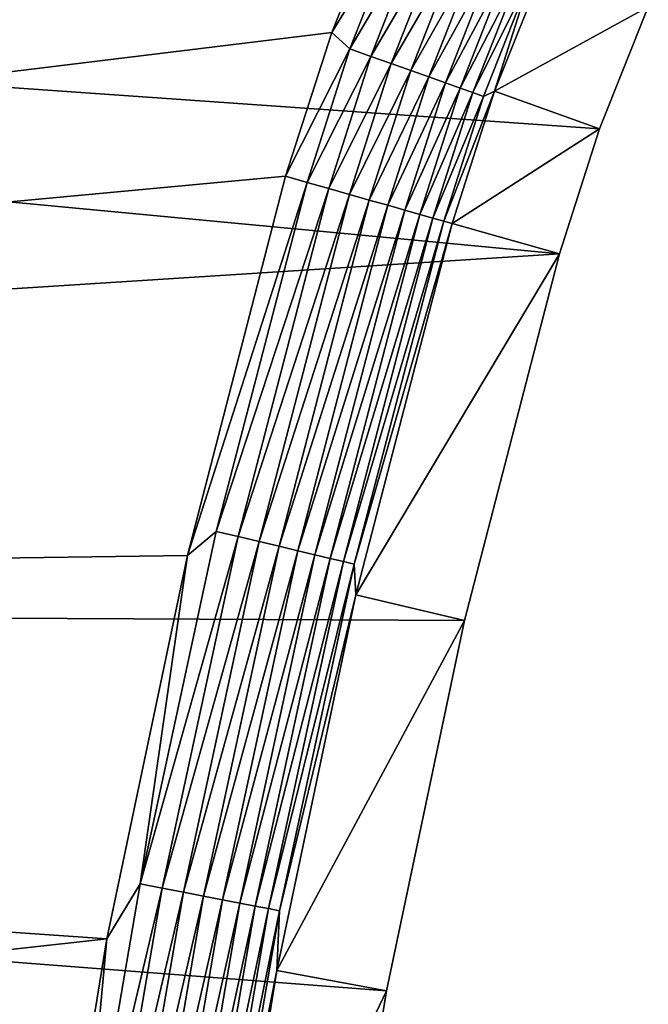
# Model space of a CAD drawing. Extents: x -320 to 320, y -695 to 695.
# Tile 109 of 169: x -186 to -171, y 340 to 365. Entities that reach past the tile are written whole.
import ezdxf

# ---------------------------------------------------------------- set-up
doc = ezdxf.new("R2010")
doc.units = 0
doc.header["$LTSCALE"] = 50.062222
for name, color, linetype in [('1', 7, 'CONTINUOUS'), ('2', 7, 'CONTINUOUS'), ('44', 7, 'CONTINUOUS'), ('45', 7, 'CONTINUOUS'), ('76', 7, 'CONTINUOUS'), ('77', 7, 'CONTINUOUS')]:
    doc.layers.add(name, color=color, linetype=linetype)

msp = doc.modelspace()

# ---------------------------------------------------------------- linework, layer by layer
at = {"layer": '1', "color": 7, "linetype": 'CONTINUOUS'}
for points in [[(-304.134, 350.546), (-302.164, 371.102), (-173.197, 358.912), (-304.134, 350.546)], [(-173.197, 358.912), (-302.164, 371.102), (-172.209, 361.986), (-173.197, 358.912)], [(-172.209, 361.986), (-302.164, 371.102), (-171.01, 364.984), (-172.209, 361.986)], [(-175.53, 349.899), (-304.134, 350.546), (-173.197, 358.912), (-175.53, 349.899)], [(-305.992, 329.98), (-304.134, 350.546), (-178.939, 331.599), (-305.992, 329.98)], [(-178.939, 331.599), (-304.134, 350.546), (-177.445, 340.788), (-178.939, 331.599)], [(-177.445, 340.788), (-304.134, 350.546), (-175.53, 349.899), (-177.445, 340.788)]]:
    msp.add_3dface(points, dxfattribs=at)
at = {"layer": '2', "color": 7, "linetype": 'CONTINUOUS'}
for points in [[(-295.2, 370.415, 11), (-297.167, 349.897, 11), (-177.413, 367.807, 11), (-295.2, 370.415, 11)], [(-177.413, 367.807, 11), (-297.167, 349.897, 11), (-178.792, 364.357, 11), (-177.413, 367.807, 11)], [(-178.792, 364.357, 11), (-297.167, 349.897, 11), (-179.929, 360.82, 11), (-178.792, 364.357, 11)], [(-179.929, 360.82, 11), (-297.167, 349.897, 11), (-182.342, 351.496, 11), (-179.929, 360.82, 11)], [(-182.342, 351.496, 11), (-297.167, 349.897, 11), (-184.324, 342.069, 11), (-182.342, 351.496, 11)], [(-297.167, 349.897, 11), (-299.021, 329.369, 11), (-184.324, 342.069, 11), (-297.167, 349.897, 11)], [(-184.324, 342.069, 11), (-299.021, 329.369, 11), (-185.87, 332.562, 11), (-184.324, 342.069, 11)]]:
    msp.add_3dface(points, dxfattribs=at)
at = {"layer": '44', "color": 7, "linetype": 'CONTINUOUS'}
for points in [[(-174.789, 362.916, 7.965), (-171.01, 364.984), (-173.519, 366.091, 7.965), (-174.789, 362.916, 7.965)], [(-172.209, 361.986), (-171.01, 364.984), (-174.789, 362.916, 7.965), (-172.209, 361.986)], [(-175.836, 359.66, 7.965), (-172.209, 361.986), (-174.789, 362.916, 7.965), (-175.836, 359.66, 7.965)], [(-173.197, 358.912), (-172.209, 361.986), (-175.836, 359.66, 7.965), (-173.197, 358.912)]]:
    msp.add_3dface(points, dxfattribs=at)
at = {"layer": '45', "color": 7, "linetype": 'CONTINUOUS'}
for points in [[(-173.197, 358.912), (-175.836, 359.66, 7.965), (-178.2, 350.525, 7.965), (-173.197, 358.912)], [(-175.53, 349.899), (-173.197, 358.912), (-178.2, 350.525, 7.965), (-175.53, 349.899)], [(-180.141, 341.29, 7.965), (-175.53, 349.899), (-178.2, 350.525, 7.965), (-180.141, 341.29, 7.965)], [(-177.445, 340.788), (-175.53, 349.899), (-180.141, 341.29, 7.965), (-177.445, 340.788)], [(-181.655, 331.976, 7.965), (-177.445, 340.788), (-180.141, 341.29, 7.965), (-181.655, 331.976, 7.965)], [(-178.939, 331.599), (-177.445, 340.788), (-181.655, 331.976, 7.965), (-178.939, 331.599)]]:
    msp.add_3dface(points, dxfattribs=at)
at = {"layer": '76', "color": 7, "linetype": 'CONTINUOUS'}
for points in [[(-177.413, 367.807, 11), (-178.792, 364.357, 11), (-177.087, 367.161, 10.965), (-177.413, 367.807, 11)], [(-177.087, 367.161, 10.965), (-178.792, 364.357, 11), (-178.346, 363.953, 10.965), (-177.087, 367.161, 10.965)], [(-177.087, 367.161, 10.965), (-178.346, 363.953, 10.965), (-176.584, 366.944, 10.862), (-177.087, 367.161, 10.965)], [(-176.584, 366.944, 10.862), (-178.346, 363.953, 10.965), (-177.83, 363.769, 10.862), (-176.584, 366.944, 10.862)], [(-176.584, 366.944, 10.862), (-177.83, 363.769, 10.862), (-176.096, 366.734, 10.692), (-176.584, 366.944, 10.862)], [(-176.096, 366.734, 10.692), (-177.83, 363.769, 10.862), (-177.329, 363.591, 10.692), (-176.096, 366.734, 10.692)], [(-176.096, 366.734, 10.692), (-177.329, 363.591, 10.692), (-175.631, 366.534, 10.458), (-176.096, 366.734, 10.692)], [(-175.631, 366.534, 10.458), (-177.329, 363.591, 10.692), (-176.852, 363.422, 10.458), (-175.631, 366.534, 10.458)], [(-175.631, 366.534, 10.458), (-176.852, 363.422, 10.458), (-175.196, 366.347, 10.162), (-175.631, 366.534, 10.458)], [(-175.196, 366.347, 10.162), (-176.852, 363.422, 10.458), (-176.406, 363.263, 10.162), (-175.196, 366.347, 10.162)], [(-175.196, 366.347, 10.162), (-176.406, 363.263, 10.162), (-174.799, 366.176, 9.811), (-175.196, 366.347, 10.162)], [(-174.799, 366.176, 9.811), (-176.406, 363.263, 10.162), (-175.998, 363.118, 9.811), (-174.799, 366.176, 9.811)], [(-174.799, 366.176, 9.811), (-175.998, 363.118, 9.811), (-174.444, 366.023, 9.408), (-174.799, 366.176, 9.811)], [(-174.444, 366.023, 9.408), (-175.998, 363.118, 9.811), (-175.634, 362.989, 9.408), (-174.444, 366.023, 9.408)], [(-174.444, 366.023, 9.408), (-175.634, 362.989, 9.408), (-174.138, 365.891, 8.961), (-174.444, 366.023, 9.408)], [(-174.138, 365.891, 8.961), (-175.634, 362.989, 9.408), (-175.32, 362.877, 8.961), (-174.138, 365.891, 8.961)], [(-174.138, 365.891, 8.961), (-175.32, 362.877, 8.961), (-173.885, 365.782, 8.476), (-174.138, 365.891, 8.961)], [(-174.789, 362.916, 7.965), (-173.519, 366.091, 7.965), (-173.885, 365.782, 8.476), (-174.789, 362.916, 7.965)], [(-173.885, 365.782, 8.476), (-175.32, 362.877, 8.961), (-175.061, 362.785, 8.476), (-173.885, 365.782, 8.476)], [(-174.789, 362.916, 7.965), (-173.885, 365.782, 8.476), (-175.061, 362.785, 8.476), (-174.789, 362.916, 7.965)], [(-178.792, 364.357, 11), (-179.929, 360.82, 11), (-178.346, 363.953, 10.965), (-178.792, 364.357, 11)], [(-178.346, 363.953, 10.965), (-179.929, 360.82, 11), (-179.394, 360.669, 10.965), (-178.346, 363.953, 10.965)], [(-178.346, 363.953, 10.965), (-179.394, 360.669, 10.965), (-177.83, 363.769, 10.862), (-178.346, 363.953, 10.965)], [(-177.83, 363.769, 10.862), (-179.394, 360.669, 10.965), (-178.867, 360.519, 10.862), (-177.83, 363.769, 10.862)], [(-177.83, 363.769, 10.862), (-178.867, 360.519, 10.862), (-177.329, 363.591, 10.692), (-177.83, 363.769, 10.862)], [(-177.329, 363.591, 10.692), (-178.867, 360.519, 10.862), (-178.356, 360.374, 10.692), (-177.329, 363.591, 10.692)], [(-177.329, 363.591, 10.692), (-178.356, 360.374, 10.692), (-176.852, 363.422, 10.458), (-177.329, 363.591, 10.692)], [(-176.852, 363.422, 10.458), (-178.356, 360.374, 10.692), (-177.869, 360.236, 10.458), (-176.852, 363.422, 10.458)], [(-176.852, 363.422, 10.458), (-177.869, 360.236, 10.458), (-176.406, 363.263, 10.162), (-176.852, 363.422, 10.458)], [(-176.406, 363.263, 10.162), (-177.869, 360.236, 10.458), (-177.413, 360.107, 10.162), (-176.406, 363.263, 10.162)], [(-176.406, 363.263, 10.162), (-177.413, 360.107, 10.162), (-175.998, 363.118, 9.811), (-176.406, 363.263, 10.162)], [(-175.998, 363.118, 9.811), (-177.413, 360.107, 10.162), (-176.997, 359.989, 9.811), (-175.998, 363.118, 9.811)], [(-175.998, 363.118, 9.811), (-176.997, 359.989, 9.811), (-175.634, 362.989, 9.408), (-175.998, 363.118, 9.811)], [(-175.634, 362.989, 9.408), (-176.997, 359.989, 9.811), (-176.625, 359.884, 9.408), (-175.634, 362.989, 9.408)], [(-175.634, 362.989, 9.408), (-176.625, 359.884, 9.408), (-175.32, 362.877, 8.961), (-175.634, 362.989, 9.408)], [(-175.32, 362.877, 8.961), (-176.625, 359.884, 9.408), (-176.304, 359.793, 8.961), (-175.32, 362.877, 8.961)], [(-175.32, 362.877, 8.961), (-176.304, 359.793, 8.961), (-175.061, 362.785, 8.476), (-175.32, 362.877, 8.961)], [(-175.061, 362.785, 8.476), (-176.304, 359.793, 8.961), (-176.039, 359.718, 8.476), (-175.061, 362.785, 8.476)], [(-175.836, 359.66, 7.965), (-174.789, 362.916, 7.965), (-176.039, 359.718, 8.476), (-175.836, 359.66, 7.965)], [(-174.789, 362.916, 7.965), (-175.061, 362.785, 8.476), (-176.039, 359.718, 8.476), (-174.789, 362.916, 7.965)]]:
    msp.add_3dface(points, dxfattribs=at)
at = {"layer": '77', "color": 7, "linetype": 'CONTINUOUS'}
for points in [[(-179.929, 360.82, 11), (-182.342, 351.496, 11), (-179.394, 360.669, 10.965), (-179.929, 360.82, 11)], [(-179.394, 360.669, 10.965), (-182.342, 351.496, 11), (-181.631, 352.088, 10.965), (-179.394, 360.669, 10.965)], [(-178.867, 360.519, 10.862), (-179.394, 360.669, 10.965), (-181.631, 352.088, 10.965), (-178.867, 360.519, 10.862)], [(-178.867, 360.519, 10.862), (-181.631, 352.088, 10.965), (-181.098, 351.961, 10.862), (-178.867, 360.519, 10.862)], [(-178.356, 360.374, 10.692), (-178.867, 360.519, 10.862), (-181.098, 351.961, 10.862), (-178.356, 360.374, 10.692)], [(-178.356, 360.374, 10.692), (-181.098, 351.961, 10.862), (-180.581, 351.838, 10.692), (-178.356, 360.374, 10.692)], [(-177.869, 360.236, 10.458), (-178.356, 360.374, 10.692), (-180.581, 351.838, 10.692), (-177.869, 360.236, 10.458)], [(-177.869, 360.236, 10.458), (-180.581, 351.838, 10.692), (-180.089, 351.721, 10.458), (-177.869, 360.236, 10.458)], [(-177.413, 360.107, 10.162), (-177.869, 360.236, 10.458), (-180.089, 351.721, 10.458), (-177.413, 360.107, 10.162)], [(-177.413, 360.107, 10.162), (-180.089, 351.721, 10.458), (-179.628, 351.611, 10.162), (-177.413, 360.107, 10.162)], [(-176.997, 359.989, 9.811), (-177.413, 360.107, 10.162), (-179.628, 351.611, 10.162), (-176.997, 359.989, 9.811)], [(-176.997, 359.989, 9.811), (-179.628, 351.611, 10.162), (-179.207, 351.511, 9.811), (-176.997, 359.989, 9.811)], [(-176.625, 359.884, 9.408), (-176.997, 359.989, 9.811), (-179.207, 351.511, 9.811), (-176.625, 359.884, 9.408)], [(-176.625, 359.884, 9.408), (-179.207, 351.511, 9.811), (-178.831, 351.421, 9.408), (-176.625, 359.884, 9.408)], [(-176.304, 359.793, 8.961), (-176.625, 359.884, 9.408), (-178.831, 351.421, 9.408), (-176.304, 359.793, 8.961)], [(-176.304, 359.793, 8.961), (-178.831, 351.421, 9.408), (-178.507, 351.344, 8.961), (-176.304, 359.793, 8.961)], [(-176.039, 359.718, 8.476), (-176.304, 359.793, 8.961), (-178.507, 351.344, 8.961), (-176.039, 359.718, 8.476)], [(-176.039, 359.718, 8.476), (-178.507, 351.344, 8.961), (-178.239, 351.28, 8.476), (-176.039, 359.718, 8.476)], [(-175.836, 359.66, 7.965), (-176.039, 359.718, 8.476), (-178.239, 351.28, 8.476), (-175.836, 359.66, 7.965)], [(-178.2, 350.525, 7.965), (-175.836, 359.66, 7.965), (-178.239, 351.28, 8.476), (-178.2, 350.525, 7.965)], [(-181.631, 352.088, 10.965), (-182.342, 351.496, 11), (-183.501, 343.42, 10.965), (-181.631, 352.088, 10.965)], [(-181.631, 352.088, 10.965), (-183.501, 343.42, 10.965), (-181.098, 351.961, 10.862), (-181.631, 352.088, 10.965)], [(-181.098, 351.961, 10.862), (-183.501, 343.42, 10.965), (-182.963, 343.315, 10.862), (-181.098, 351.961, 10.862)], [(-181.098, 351.961, 10.862), (-182.963, 343.315, 10.862), (-180.581, 351.838, 10.692), (-181.098, 351.961, 10.862)], [(-180.581, 351.838, 10.692), (-182.963, 343.315, 10.862), (-182.442, 343.214, 10.692), (-180.581, 351.838, 10.692)], [(-180.581, 351.838, 10.692), (-182.442, 343.214, 10.692), (-180.089, 351.721, 10.458), (-180.581, 351.838, 10.692)], [(-180.089, 351.721, 10.458), (-182.442, 343.214, 10.692), (-181.945, 343.118, 10.458), (-180.089, 351.721, 10.458)], [(-180.089, 351.721, 10.458), (-181.945, 343.118, 10.458), (-179.628, 351.611, 10.162), (-180.089, 351.721, 10.458)], [(-179.628, 351.611, 10.162), (-181.945, 343.118, 10.458), (-181.48, 343.028, 10.162), (-179.628, 351.611, 10.162)], [(-179.628, 351.611, 10.162), (-181.48, 343.028, 10.162), (-179.207, 351.511, 9.811), (-179.628, 351.611, 10.162)], [(-182.342, 351.496, 11), (-184.324, 342.069, 11), (-183.501, 343.42, 10.965), (-182.342, 351.496, 11)], [(-179.207, 351.511, 9.811), (-181.48, 343.028, 10.162), (-181.055, 342.946, 9.811), (-179.207, 351.511, 9.811)], [(-179.207, 351.511, 9.811), (-181.055, 342.946, 9.811), (-178.831, 351.421, 9.408), (-179.207, 351.511, 9.811)], [(-178.831, 351.421, 9.408), (-181.055, 342.946, 9.811), (-180.676, 342.873, 9.408), (-178.831, 351.421, 9.408)], [(-178.831, 351.421, 9.408), (-180.676, 342.873, 9.408), (-178.507, 351.344, 8.961), (-178.831, 351.421, 9.408)], [(-178.507, 351.344, 8.961), (-180.676, 342.873, 9.408), (-180.349, 342.809, 8.961), (-178.507, 351.344, 8.961)], [(-178.507, 351.344, 8.961), (-180.349, 342.809, 8.961), (-178.239, 351.28, 8.476), (-178.507, 351.344, 8.961)], [(-178.239, 351.28, 8.476), (-180.349, 342.809, 8.961), (-180.078, 342.757, 8.476), (-178.239, 351.28, 8.476)], [(-178.2, 350.525, 7.965), (-178.239, 351.28, 8.476), (-180.078, 342.757, 8.476), (-178.2, 350.525, 7.965)], [(-180.141, 341.29, 7.965), (-178.2, 350.525, 7.965), (-180.078, 342.757, 8.476), (-180.141, 341.29, 7.965)], [(-183.501, 343.42, 10.965), (-184.324, 342.069, 11), (-185.002, 334.68, 10.965), (-183.501, 343.42, 10.965)], [(-183.501, 343.42, 10.965), (-185.002, 334.68, 10.965), (-182.963, 343.315, 10.862), (-183.501, 343.42, 10.965)], [(-182.963, 343.315, 10.862), (-185.002, 334.68, 10.965), (-184.46, 334.599, 10.862), (-182.963, 343.315, 10.862)], [(-182.963, 343.315, 10.862), (-184.46, 334.599, 10.862), (-182.442, 343.214, 10.692), (-182.963, 343.315, 10.862)], [(-182.442, 343.214, 10.692), (-184.46, 334.599, 10.862), (-183.934, 334.52, 10.692), (-182.442, 343.214, 10.692)], [(-182.442, 343.214, 10.692), (-183.934, 334.52, 10.692), (-181.945, 343.118, 10.458), (-182.442, 343.214, 10.692)], [(-181.945, 343.118, 10.458), (-183.934, 334.52, 10.692), (-183.434, 334.445, 10.458), (-181.945, 343.118, 10.458)], [(-181.945, 343.118, 10.458), (-183.434, 334.445, 10.458), (-181.48, 343.028, 10.162), (-181.945, 343.118, 10.458)], [(-181.48, 343.028, 10.162), (-183.434, 334.445, 10.458), (-182.966, 334.375, 10.162), (-181.48, 343.028, 10.162)], [(-181.48, 343.028, 10.162), (-182.966, 334.375, 10.162), (-181.055, 342.946, 9.811), (-181.48, 343.028, 10.162)], [(-181.055, 342.946, 9.811), (-182.966, 334.375, 10.162), (-182.537, 334.31, 9.811), (-181.055, 342.946, 9.811)], [(-181.055, 342.946, 9.811), (-182.537, 334.31, 9.811), (-180.676, 342.873, 9.408), (-181.055, 342.946, 9.811)], [(-180.676, 342.873, 9.408), (-182.537, 334.31, 9.811), (-182.156, 334.253, 9.408), (-180.676, 342.873, 9.408)], [(-180.676, 342.873, 9.408), (-182.156, 334.253, 9.408), (-180.349, 342.809, 8.961), (-180.676, 342.873, 9.408)], [(-180.349, 342.809, 8.961), (-182.156, 334.253, 9.408), (-181.826, 334.204, 8.961), (-180.349, 342.809, 8.961)], [(-180.349, 342.809, 8.961), (-181.826, 334.204, 8.961), (-180.078, 342.757, 8.476), (-180.349, 342.809, 8.961)], [(-180.078, 342.757, 8.476), (-181.826, 334.204, 8.961), (-181.553, 334.163, 8.476), (-180.078, 342.757, 8.476)], [(-180.141, 341.29, 7.965), (-180.078, 342.757, 8.476), (-181.553, 334.163, 8.476), (-180.141, 341.29, 7.965)], [(-184.324, 342.069, 11), (-185.87, 332.562, 11), (-185.002, 334.68, 10.965), (-184.324, 342.069, 11)], [(-181.655, 331.976, 7.965), (-180.141, 341.29, 7.965), (-181.553, 334.163, 8.476), (-181.655, 331.976, 7.965)]]:
    msp.add_3dface(points, dxfattribs=at)

doc.saveas('drawing.dxf')
